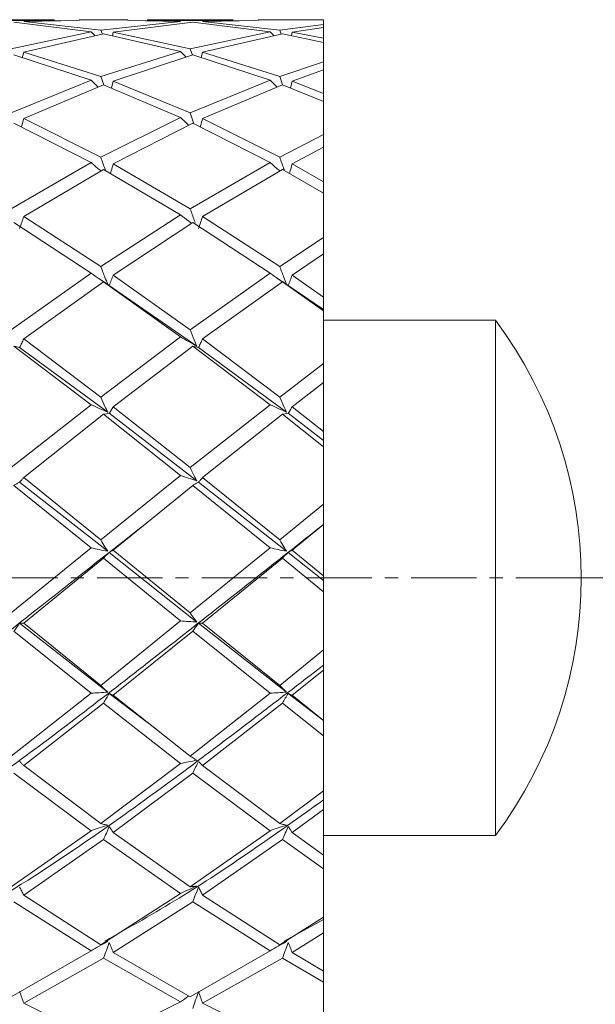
# Model space of a CAD drawing. Header units: millimetres. Extents: x 13381 to 13678, y 211 to 627.
# Tile 39 of 51: x 13506 to 13513, y 596 to 608. Entities that reach past the tile are written whole.
import ezdxf

# ---------------------------------------------------------------- set-up
doc = ezdxf.new("R2010")
doc.units = ezdxf.units.MM
doc.header["$LTSCALE"] = 0.3
doc.linetypes.add('CENTERX2', pattern=[20.32, 12.7, -2.54, 2.54, -2.54])
doc.layers.add('中心线', color=5, linetype='CENTERX2', lineweight=13)
doc.layers.add('标注', color=1, linetype='Continuous', lineweight=18)
doc.styles.get("Standard").update_dxf_attribs({"font": 'txt.shx', "width": 0.67, "oblique": 5, "bigfont": 'gbcbig.shx'})
doc.dimstyles.new('1', dxfattribs={"dimtxt": 2.5, "dimasz": 2, "dimexe": 0.8, "dimexo": 0, "dimgap": 1, "dimtad": 1, "dimdec": 1, "dimdsep": 46, "dimtxsty": 'Standard', "dimcen": 0, "dimclrd": 256, "dimclre": 256, "dimclrt": 256, "dimadec": 0, "dimazin": 0, "dimtfac": 1, "dimtdec": 1, "dimtmove": 0, "dimatfit": 3, "dimfxl": 0, "dimtzin": 0, "dimlwd": -1, "dimlwe": -1, "dimarcsym": 0})

# ---------------------------------------------------------------- blocks, each defined once
blk = doc.blocks.new('*D185')
at = {"layer": 'Defpoints', "color": 0}
for p in [(13512.523, 601.22), (13516.17, 601.22), (13488.023, 569.72)]:
    blk.add_point(p, dxfattribs=at)
at = {"layer": '标注'}
for p, q in [((13512.523, 601.22), (13516.97, 601.22)), ((13516.17, 571.72), (13516.17, 599.22)), ((13488.023, 569.72), (13516.97, 569.72))]:
    blk.add_line(p, q, dxfattribs=at)
for points in [[(13515.837, 599.22), (13516.504, 599.22), (13516.17, 601.22)], [(13515.837, 571.72), (13516.504, 571.72), (13516.17, 569.72)]]:
    blk.add_solid(points, dxfattribs=at)
at = {"layer": '标注', "insert": (13513.92, 585.47), "char_height": 2.5, "attachment_point": 5, "rotation": 90}
blk.add_mtext('31.5', dxfattribs=at)

msp = doc.modelspace()

# ---------------------------------------------------------------- linework, layer by layer
at = {"color": 7, "linetype": 'Continuous', "lineweight": 15}
for p, q in [((13506.387, 607.72), (13505.385, 607.72)), ((13506.64, 607.71), (13505.885, 607.707)), ((13505.917, 607.691), (13506.815, 607.58)), ((13506.03, 607.699), (13506.676, 607.711)), ((13506.928, 607.599), (13506.03, 607.699)), ((13507.243, 607.72), (13506.676, 607.72)), ((13507.856, 607.701), (13506.928, 607.599)), ((13507.073, 607.575), (13508, 607.691)), ((13507.243, 607.711), (13507.856, 607.701)), ((13507.969, 607.707), (13507.247, 607.711)), ((13508.47, 607.72), (13507.469, 607.72)), ((13508.723, 607.71), (13507.969, 607.707)), ((13508, 607.691), (13508.899, 607.58)), ((13508.113, 607.699), (13508.759, 607.711)), ((13509.012, 607.599), (13508.113, 607.699)), ((13509.326, 607.72), (13508.759, 607.72)), ((13509.523, 607.666), (13509.012, 607.599)), ((13509.326, 607.717), (13509.523, 607.718)), ((13509.523, 607.72), (13509.411, 607.718)), ((13509.523, 607.718), (13509.523, 607.72)), ((13509.523, 607.718), (13509.523, 607.666)), ((13509.523, 607.631), (13509.523, 607.666)), ((13506.815, 607.58), (13505.885, 607.381)), ((13506.03, 607.342), (13506.96, 607.555)), ((13506.815, 607.58), (13506.861, 607.532)), ((13506.946, 607.551), (13506.928, 607.599)), ((13506.96, 607.555), (13507.856, 607.35)), ((13507.073, 607.575), (13507.063, 607.531)), ((13507.969, 607.381), (13507.073, 607.575)), ((13508.899, 607.58), (13507.969, 607.381)), ((13508.113, 607.342), (13509.043, 607.555)), ((13508.899, 607.58), (13508.945, 607.532)), ((13509.029, 607.551), (13509.012, 607.599)), ((13509.043, 607.555), (13509.523, 607.455)), ((13509.156, 607.575), (13509.147, 607.533)), ((13509.156, 607.575), (13509.523, 607.631)), ((13509.523, 607.505), (13509.156, 607.575)), ((13509.523, 607.631), (13509.523, 607.505)), ((13509.523, 607.455), (13509.523, 607.505)), ((13509.523, 607.455), (13509.523, 607.229)), ((13505.917, 607.31), (13506.815, 607.016)), ((13506.03, 607.342), (13506.014, 607.278)), ((13506.928, 607.057), (13506.03, 607.342)), ((13507.856, 607.35), (13506.928, 607.057)), ((13507.073, 607.004), (13508, 607.31)), ((13507.856, 607.35), (13507.921, 607.284)), ((13507.994, 607.308), (13507.969, 607.381)), ((13508, 607.31), (13508.899, 607.016)), ((13508.113, 607.342), (13508.098, 607.278)), ((13509.012, 607.057), (13508.113, 607.342)), ((13509.523, 607.229), (13509.012, 607.057)), ((13509.523, 607.135), (13509.523, 607.229)), ((13509.156, 607.004), (13509.523, 607.135)), ((13509.523, 607.135), (13509.523, 606.861)), ((13506.815, 607.016), (13505.885, 606.634)), ((13506.03, 606.568), (13506.96, 606.962)), ((13506.815, 607.016), (13506.897, 606.935)), ((13506.962, 606.961), (13506.928, 607.057)), ((13506.96, 606.962), (13507.856, 606.582)), ((13507.073, 607.004), (13507.052, 606.922)), ((13507.969, 606.634), (13507.073, 607.004)), ((13508.899, 607.016), (13507.969, 606.634)), ((13508.113, 606.568), (13509.043, 606.962)), ((13508.899, 607.016), (13508.981, 606.935)), ((13509.045, 606.961), (13509.012, 607.057)), ((13509.043, 606.962), (13509.523, 606.767)), ((13509.156, 607.004), (13509.136, 606.924)), ((13509.523, 606.861), (13509.156, 607.004)), ((13509.523, 606.767), (13509.523, 606.861)), ((13509.523, 606.767), (13509.523, 606.383)), ((13508.012, 606.509), (13507.969, 606.634)), ((13505.917, 606.515), (13506.815, 606.057)), ((13506.928, 606.118), (13506.03, 606.568)), ((13507.856, 606.582), (13506.928, 606.118)), ((13507.073, 606.04), (13508, 606.515)), ((13508, 606.515), (13508.899, 606.057)), ((13509.012, 606.118), (13508.113, 606.568)), ((13509.523, 606.383), (13509.012, 606.118)), ((13509.523, 606.236), (13509.523, 606.383)), ((13509.156, 606.04), (13509.523, 606.236)), ((13509.523, 606.236), (13509.523, 605.833)), ((13506.815, 606.057), (13505.885, 605.518)), ((13508.899, 606.057), (13507.969, 605.518)), ((13506.03, 605.429), (13506.96, 605.977)), ((13506.96, 605.977), (13507.856, 605.449)), ((13507.969, 605.518), (13507.073, 606.04)), ((13508.113, 605.429), (13509.043, 605.977)), ((13509.043, 605.977), (13509.523, 605.701)), ((13509.523, 605.833), (13509.156, 606.04)), ((13509.523, 605.701), (13509.523, 605.833)), ((13509.523, 605.701), (13509.523, 605.184)), ((13505.917, 605.358), (13506.815, 604.768)), ((13506.928, 604.845), (13506.03, 605.429)), ((13507.856, 605.449), (13506.928, 604.845)), ((13507.073, 604.747), (13508, 605.358)), ((13508, 605.358), (13508.899, 604.768)), ((13509.012, 604.845), (13508.113, 605.429)), ((13509.523, 605.184), (13509.012, 604.845)), ((13509.523, 604.995), (13509.523, 605.184)), ((13509.156, 604.747), (13509.523, 604.995)), ((13509.523, 604.995), (13509.523, 604.491)), ((13506.815, 604.768), (13505.885, 604.11)), ((13506.03, 604.004), (13506.96, 604.669)), ((13507.008, 604.638), (13506.896, 604.71)), ((13506.96, 604.669), (13507.856, 604.027)), ((13507.969, 604.11), (13507.073, 604.747)), ((13508.899, 604.768), (13507.969, 604.11)), ((13508.113, 604.004), (13509.043, 604.669)), ((13509.092, 604.638), (13508.979, 604.71)), ((13509.043, 604.669), (13509.523, 604.33)), ((13509.523, 604.491), (13509.156, 604.747)), ((13508.048, 603.917), (13507.027, 604.626)), ((13509.523, 604.346), (13509.11, 604.626)), ((13509.523, 604.346), (13509.523, 604.491)), ((13509.523, 604.33), (13509.523, 604.346)), ((13509.523, 604.33), (13509.523, 603.716)), ((13511.523, 604.22), (13509.523, 604.22)), ((13511.523, 604.22), (13511.523, 598.22)), ((13506.928, 603.325), (13506.03, 604.004)), ((13507.856, 604.027), (13506.928, 603.325)), ((13509.012, 603.325), (13508.113, 604.004)), ((13505.917, 603.92), (13506.815, 603.237)), ((13507.008, 603.15), (13505.983, 603.904)), ((13507.073, 603.213), (13508, 603.92)), ((13508, 603.92), (13508.899, 603.237)), ((13509.092, 603.15), (13508.067, 603.904)), ((13509.523, 603.716), (13509.012, 603.325)), ((13509.523, 603.497), (13509.523, 603.716)), ((13509.156, 603.213), (13509.523, 603.497)), ((13509.523, 603.497), (13509.523, 602.926)), ((13506.815, 603.237), (13505.885, 602.504)), ((13507.969, 602.504), (13507.073, 603.213)), ((13508.899, 603.237), (13507.969, 602.504)), ((13509.523, 602.926), (13509.156, 603.213)), ((13506.03, 602.389), (13506.96, 603.125)), ((13506.96, 603.125), (13507.856, 602.414)), ((13508.048, 602.35), (13507.027, 603.137)), ((13508.113, 602.389), (13509.043, 603.125)), ((13509.043, 603.125), (13509.523, 602.747)), ((13509.523, 602.822), (13509.11, 603.137)), ((13509.523, 602.822), (13509.523, 602.926)), ((13509.523, 602.747), (13509.523, 602.822)), ((13509.523, 602.747), (13509.523, 602.078)), ((13506.928, 601.662), (13506.03, 602.389)), ((13507.856, 602.414), (13506.928, 601.662)), ((13509.012, 601.662), (13508.113, 602.389)), ((13505.917, 602.298), (13506.815, 601.57)), ((13507.008, 601.531), (13505.983, 602.336)), ((13507.073, 601.544), (13508, 602.298)), ((13508, 602.298), (13508.899, 601.57)), ((13509.092, 601.531), (13508.067, 602.336)), ((13509.523, 602.078), (13509.012, 601.662)), ((13509.523, 601.843), (13509.523, 602.078)), ((13509.156, 601.544), (13509.523, 601.843)), ((13509.523, 601.843), (13509.523, 601.244)), ((13506.815, 601.57), (13505.885, 600.812)), ((13508.048, 600.706), (13507.027, 601.516)), ((13507.969, 600.812), (13507.073, 601.544)), ((13508.899, 601.57), (13507.969, 600.812)), ((13509.523, 601.189), (13509.11, 601.516)), ((13509.523, 601.244), (13509.156, 601.544)), ((13506.03, 600.694), (13506.96, 601.452)), ((13506.96, 601.452), (13507.856, 600.719)), ((13508.113, 600.694), (13509.043, 601.452)), ((13509.043, 601.452), (13509.523, 601.059)), ((13509.523, 601.189), (13509.523, 601.244)), ((13509.523, 601.059), (13509.523, 601.189)), ((13509.523, 601.059), (13509.523, 600.381)), ((13507.008, 599.89), (13505.983, 600.692)), ((13506.928, 599.968), (13506.03, 600.694)), ((13507.856, 600.719), (13506.928, 599.968)), ((13509.092, 599.89), (13508.067, 600.692)), ((13509.012, 599.968), (13508.113, 600.694)), ((13505.917, 600.602), (13506.815, 599.878)), ((13507.073, 599.853), (13508, 600.602)), ((13508, 600.602), (13508.899, 599.878)), ((13509.523, 600.381), (13509.012, 599.968)), ((13509.523, 600.205), (13509.523, 600.381)), ((13509.523, 600.147), (13509.523, 600.205)), ((13509.156, 599.853), (13509.523, 600.147)), ((13509.523, 600.147), (13509.523, 599.561)), ((13506.815, 599.878), (13505.885, 599.146)), ((13507.569, 599.462), (13507.027, 599.876)), ((13507.969, 599.146), (13507.073, 599.853)), ((13508.899, 599.878), (13507.969, 599.146)), ((13509.523, 599.558), (13509.11, 599.876)), ((13509.523, 599.561), (13509.156, 599.853)), ((13506.03, 599.035), (13506.96, 599.763)), ((13506.96, 599.763), (13507.856, 599.059)), ((13508.113, 599.035), (13509.043, 599.763)), ((13509.043, 599.763), (13509.523, 599.383)), ((13509.523, 599.558), (13509.523, 599.561)), ((13509.523, 599.383), (13509.523, 599.558)), ((13509.523, 599.383), (13509.523, 598.741)), ((13507.856, 599.059), (13506.928, 598.36)), ((13505.917, 598.948), (13506.815, 598.277)), ((13506.928, 598.36), (13506.03, 599.035)), ((13507.073, 598.255), (13508, 598.948)), ((13508, 598.948), (13508.899, 598.277)), ((13509.012, 598.36), (13508.113, 599.035)), ((13509.523, 598.741), (13509.012, 598.36)), ((13509.523, 598.636), (13509.523, 598.741)), ((13509.523, 598.525), (13509.523, 598.636)), ((13509.156, 598.255), (13509.523, 598.525)), ((13509.523, 598.525), (13509.523, 597.991)), ((13506.815, 598.277), (13505.885, 597.623)), ((13507.969, 597.623), (13507.073, 598.255)), ((13508.899, 598.277), (13507.969, 597.623)), ((13509.523, 597.991), (13509.156, 598.255)), ((13506.03, 597.525), (13506.96, 598.173)), ((13506.96, 598.173), (13507.856, 597.546)), ((13508.113, 597.525), (13509.043, 598.173)), ((13509.043, 598.173), (13509.523, 597.832)), ((13509.523, 598.22), (13511.523, 598.22)), ((13509.523, 597.832), (13509.523, 597.991)), ((13509.523, 597.832), (13509.523, 597.27)), ((13505.917, 597.449), (13506.815, 596.878)), ((13506.928, 596.947), (13506.03, 597.525)), ((13507.856, 597.546), (13506.928, 596.947)), ((13507.073, 596.859), (13508, 597.449)), ((13508, 597.449), (13508.899, 596.878)), ((13509.012, 596.947), (13508.113, 597.525)), ((13509.523, 597.27), (13509.012, 596.947)), ((13509.523, 597.243), (13509.064, 596.989)), ((13509.523, 597.243), (13509.523, 597.27)), ((13509.523, 597.086), (13509.523, 597.243)), ((13509.156, 596.859), (13509.523, 597.086)), ((13509.523, 597.086), (13509.523, 596.641)), ((13506.815, 596.878), (13505.885, 596.344)), ((13508.899, 596.878), (13507.969, 596.344)), ((13506.03, 596.267), (13506.96, 596.791)), ((13506.96, 596.791), (13507.856, 596.284)), ((13507.969, 596.344), (13507.073, 596.859)), ((13508.113, 596.267), (13509.043, 596.791)), ((13508.791, 596.813), (13508.791, 596.813)), ((13509.043, 596.791), (13509.523, 596.512)), ((13509.523, 596.641), (13509.156, 596.859)), ((13509.523, 596.512), (13509.523, 596.641)), ((13509.523, 596.512), (13509.523, 596.069)), ((13506.928, 595.825), (13506.03, 596.267)), ((13507.856, 596.284), (13506.928, 595.825)), ((13509.012, 595.825), (13508.113, 596.267))]:
    msp.add_line(p, q, dxfattribs=at)
msp.add_arc((13507.523, 601.22), 5, 323.1301, 36.8699, dxfattribs=at)
for points, knots in [([(13506.03, 606.568), (13506.022, 606.539), (13506.014, 606.507), (13506.005, 606.475), (13506.003, 606.47)], [0, 0, 0, 0, 0.873297, 1, 1, 1, 1]), ([(13507.856, 606.582), (13507.887, 606.552), (13507.919, 606.522), (13507.953, 606.492), (13507.954, 606.491)], [0, 0, 0, 0, 0.973213, 1, 1, 1, 1]), ([(13508.113, 606.568), (13508.106, 606.539), (13508.097, 606.507), (13508.088, 606.474), (13508.087, 606.47)], [0, 0, 0, 0, 0.872932, 1, 1, 1, 1]), ([(13506.815, 606.057), (13506.847, 606.029), (13506.884, 605.996), (13506.923, 605.964), (13506.929, 605.959)], [0, 0, 0, 0, 0.841228, 1, 1, 1, 1]), ([(13506.98, 605.972), (13506.979, 605.975), (13506.961, 606.023), (13506.944, 606.072), (13506.928, 606.118)], [0, 0, 0, 0, 0.054096, 1, 1, 1, 1]), ([(13508.899, 606.057), (13508.93, 606.029), (13508.968, 605.996), (13509.007, 605.964), (13509.013, 605.959)], [0, 0, 0, 0, 0.841301, 1, 1, 1, 1]), ([(13509.063, 605.972), (13509.062, 605.975), (13509.045, 606.023), (13509.028, 606.072), (13509.012, 606.118)], [0, 0, 0, 0, 0.054169, 1, 1, 1, 1]), ([(13507.073, 606.04), (13507.066, 606.014), (13507.055, 605.977), (13507.044, 605.94), (13507.041, 605.93)], [0, 0, 0, 0, 0.70819, 1, 1, 1, 1]), ([(13509.156, 606.04), (13509.149, 606.014), (13509.138, 605.977), (13509.127, 605.941), (13509.124, 605.931)], [0, 0, 0, 0, 0.715052, 1, 1, 1, 1]), ([(13508.026, 605.359), (13508.023, 605.368), (13508.003, 605.421), (13507.984, 605.474), (13507.969, 605.518)], [0, 0, 0, 0, 0.158986, 1, 1, 1, 1]), ([(13506.03, 605.429), (13506.022, 605.406), (13506.007, 605.359), (13505.991, 605.313), (13505.983, 605.29)], [0, 0, 0, 0, 0.499986, 1, 1, 1, 1]), ([(13507.856, 605.449), (13507.887, 605.424), (13507.93, 605.39), (13507.974, 605.357), (13507.985, 605.348)], [0, 0, 0, 0, 0.7410618, 1, 1, 1, 1]), ([(13508.113, 605.429), (13508.105, 605.406), (13508.09, 605.359), (13508.075, 605.313), (13508.067, 605.29)], [0, 0, 0, 0, 0.499981, 1, 1, 1, 1]), ([(13507.008, 604.638), (13506.998, 604.665), (13506.97, 604.734), (13506.944, 604.803), (13506.928, 604.845)], [0, 0, 0, 0, 0.386048, 1, 1, 1, 1]), ([(13509.092, 604.638), (13509.081, 604.665), (13509.054, 604.734), (13509.028, 604.803), (13509.012, 604.845)], [0, 0, 0, 0, 0.386092, 1, 1, 1, 1]), ([(13506.815, 604.768), (13506.847, 604.746), (13506.91, 604.702), (13506.976, 604.66), (13507.008, 604.638)], [0, 0, 0, 0, 0.49991, 1, 1, 1, 1]), ([(13507.027, 604.626), (13507.015, 604.633), (13506.992, 604.647), (13506.971, 604.661), (13506.96, 604.669)], [0, 0, 0, 0, 0.499964, 1, 1, 1, 1]), ([(13507.073, 604.747), (13507.066, 604.726), (13507.05, 604.686), (13507.035, 604.646), (13507.027, 604.626)], [0, 0, 0, 0, 0.4999885, 1, 1, 1, 1]), ([(13508.899, 604.768), (13508.93, 604.746), (13508.994, 604.702), (13509.059, 604.66), (13509.092, 604.638)], [0, 0, 0, 0, 0.499903, 1, 1, 1, 1]), ([(13509.11, 604.626), (13509.099, 604.633), (13509.076, 604.647), (13509.054, 604.661), (13509.043, 604.669)], [0, 0, 0, 0, 0.4999627, 1, 1, 1, 1]), ([(13509.156, 604.747), (13509.149, 604.726), (13509.134, 604.686), (13509.118, 604.646), (13509.11, 604.626)], [0, 0, 0, 0, 0.499985, 1, 1, 1, 1]), ([(13508.048, 603.917), (13508.038, 603.942), (13508.01, 604.006), (13507.984, 604.07), (13507.969, 604.11)], [0, 0, 0, 0, 0.386109, 1, 1, 1, 1]), ([(13506.03, 604.004), (13506.022, 603.987), (13506.007, 603.954), (13505.991, 603.921), (13505.983, 603.904)], [0, 0, 0, 0, 0.499986, 1, 1, 1, 1]), ([(13507.856, 604.027), (13507.887, 604.008), (13507.95, 603.972), (13508.016, 603.935), (13508.048, 603.917)], [0, 0, 0, 0, 0.499884, 1, 1, 1, 1]), ([(13508.113, 604.004), (13508.105, 603.987), (13508.09, 603.954), (13508.075, 603.921), (13508.067, 603.904)], [0, 0, 0, 0, 0.499982, 1, 1, 1, 1]), ([(13505.983, 603.904), (13505.972, 603.907), (13505.949, 603.912), (13505.928, 603.917), (13505.917, 603.92)], [0, 0, 0, 0, 0.499967, 1, 1, 1, 1]), ([(13508.067, 603.904), (13508.055, 603.907), (13508.032, 603.912), (13508.011, 603.917), (13508, 603.92)], [0, 0, 0, 0, 0.499973, 1, 1, 1, 1]), ([(13507.008, 603.15), (13506.998, 603.173), (13506.97, 603.231), (13506.944, 603.289), (13506.928, 603.325)], [0, 0, 0, 0, 0.386051, 1, 1, 1, 1]), ([(13509.092, 603.15), (13509.081, 603.173), (13509.054, 603.231), (13509.028, 603.289), (13509.012, 603.325)], [0, 0, 0, 0, 0.386091, 1, 1, 1, 1]), ([(13506.815, 603.237), (13506.847, 603.223), (13506.91, 603.194), (13506.976, 603.165), (13507.008, 603.15)], [0, 0, 0, 0, 0.499912, 1, 1, 1, 1]), ([(13507.073, 603.213), (13507.066, 603.2), (13507.05, 603.175), (13507.035, 603.149), (13507.027, 603.137)], [0, 0, 0, 0, 0.49999, 1, 1, 1, 1]), ([(13508.899, 603.237), (13508.93, 603.223), (13508.994, 603.194), (13509.059, 603.165), (13509.092, 603.15)], [0, 0, 0, 0, 0.499903, 1, 1, 1, 1]), ([(13509.156, 603.213), (13509.149, 603.2), (13509.134, 603.175), (13509.118, 603.149), (13509.11, 603.137)], [0, 0, 0, 0, 0.499986, 1, 1, 1, 1]), ([(13507.027, 603.137), (13507.015, 603.135), (13506.992, 603.131), (13506.971, 603.127), (13506.96, 603.125)], [0, 0, 0, 0, 0.499965, 1, 1, 1, 1]), ([(13509.11, 603.137), (13509.099, 603.135), (13509.076, 603.131), (13509.054, 603.127), (13509.043, 603.125)], [0, 0, 0, 0, 0.499972, 1, 1, 1, 1]), ([(13508.048, 602.35), (13508.038, 602.37), (13508.01, 602.421), (13507.984, 602.473), (13507.969, 602.504)], [0, 0, 0, 0, 0.3861061, 1, 1, 1, 1]), ([(13506.03, 602.389), (13506.022, 602.38), (13506.007, 602.362), (13505.991, 602.345), (13505.983, 602.336)], [0, 0, 0, 0, 0.499988, 1, 1, 1, 1]), ([(13507.856, 602.414), (13507.887, 602.403), (13507.95, 602.382), (13508.016, 602.361), (13508.048, 602.35)], [0, 0, 0, 0, 0.499887, 1, 1, 1, 1]), ([(13508.113, 602.389), (13508.105, 602.38), (13508.09, 602.362), (13508.075, 602.345), (13508.067, 602.336)], [0, 0, 0, 0, 0.4999832, 1, 1, 1, 1]), ([(13505.983, 602.336), (13505.972, 602.33), (13505.949, 602.317), (13505.928, 602.304), (13505.917, 602.298)], [0, 0, 0, 0, 0.499962, 1, 1, 1, 1]), ([(13508.067, 602.336), (13508.055, 602.33), (13508.032, 602.317), (13508.011, 602.304), (13508, 602.298)], [0, 0, 0, 0, 0.499969, 1, 1, 1, 1]), ([(13507.44, 601.842), (13507.013, 601.507), (13506.026, 600.73), (13504.479, 599.514), (13502.799, 598.288), (13501.551, 597.429), (13500.864, 597.058), (13500.736, 596.989)], [0, 0, 0, 0, 0.19093, 0.441617, 0.692268, 0.94292, 1, 1, 1, 1]), ([(13509.523, 601.843), (13508.962, 601.401), (13507.841, 600.516), (13506.16, 599.207), (13504.479, 598.013), (13503.34, 597.24), (13502.76, 596.94), (13502.741, 596.93)], [0, 0, 0, 0, 0.247987, 0.495865, 0.743669, 0.991438, 1, 1, 1, 1]), ([(13507.008, 601.531), (13506.998, 601.548), (13506.97, 601.591), (13506.944, 601.635), (13506.928, 601.662)], [0, 0, 0, 0, 0.386048, 1, 1, 1, 1]), ([(13509.092, 601.531), (13509.081, 601.548), (13509.054, 601.591), (13509.028, 601.635), (13509.012, 601.662)], [0, 0, 0, 0, 0.386094, 1, 1, 1, 1]), ([(13506.815, 601.57), (13506.847, 601.563), (13506.91, 601.55), (13506.976, 601.537), (13507.008, 601.531)], [0, 0, 0, 0, 0.499909, 1, 1, 1, 1]), ([(13507.027, 601.516), (13507.015, 601.506), (13506.992, 601.484), (13506.971, 601.462), (13506.96, 601.452)], [0, 0, 0, 0, 0.499962, 1, 1, 1, 1]), ([(13507.073, 601.544), (13507.066, 601.539), (13507.05, 601.53), (13507.035, 601.521), (13507.027, 601.516)], [0, 0, 0, 0, 0.499987, 1, 1, 1, 1]), ([(13508.899, 601.57), (13508.93, 601.563), (13508.994, 601.55), (13509.059, 601.537), (13509.092, 601.531)], [0, 0, 0, 0, 0.499905, 1, 1, 1, 1]), ([(13509.11, 601.516), (13509.099, 601.506), (13509.076, 601.484), (13509.054, 601.462), (13509.043, 601.452)], [0, 0, 0, 0, 0.49997, 1, 1, 1, 1]), ([(13509.156, 601.544), (13509.149, 601.539), (13509.134, 601.53), (13509.118, 601.521), (13509.11, 601.516)], [0, 0, 0, 0, 0.499983, 1, 1, 1, 1]), ([(13508.048, 600.706), (13508.038, 600.72), (13508.01, 600.755), (13507.984, 600.79), (13507.969, 600.812)], [0, 0, 0, 0, 0.386107, 1, 1, 1, 1]), ([(13505.983, 600.692), (13505.972, 600.677), (13505.949, 600.647), (13505.928, 600.617), (13505.917, 600.602)], [0, 0, 0, 0, 0.4999667, 1, 1, 1, 1]), ([(13506.03, 600.694), (13506.022, 600.693), (13506.007, 600.693), (13505.991, 600.692), (13505.983, 600.692)], [0, 0, 0, 0, 0.499988, 1, 1, 1, 1]), ([(13507.856, 600.719), (13507.887, 600.717), (13507.95, 600.713), (13508.016, 600.708), (13508.048, 600.706)], [0, 0, 0, 0, 0.499888, 1, 1, 1, 1]), ([(13508.067, 600.692), (13508.055, 600.677), (13508.032, 600.647), (13508.011, 600.617), (13508, 600.602)], [0, 0, 0, 0, 0.499973, 1, 1, 1, 1]), ([(13508.113, 600.694), (13508.105, 600.693), (13508.09, 600.693), (13508.075, 600.692), (13508.067, 600.692)], [0, 0, 0, 0, 0.499984, 1, 1, 1, 1]), ([(13509.523, 600.205), (13508.962, 599.774), (13507.841, 598.913), (13506.3, 597.813), (13505.319, 597.235), (13504.898, 596.987)], [0, 0, 0, 0, 0.363695, 0.727231, 1, 1, 1, 1]), ([(13507.008, 599.89), (13506.998, 599.9), (13506.97, 599.926), (13506.944, 599.952), (13506.928, 599.968)], [0, 0, 0, 0, 0.386047, 1, 1, 1, 1]), ([(13509.092, 599.89), (13509.081, 599.9), (13509.054, 599.926), (13509.028, 599.952), (13509.012, 599.968)], [0, 0, 0, 0, 0.386094, 1, 1, 1, 1]), ([(13506.815, 599.878), (13506.847, 599.88), (13506.91, 599.884), (13506.976, 599.888), (13507.008, 599.89)], [0, 0, 0, 0, 0.499909, 1, 1, 1, 1]), ([(13507.027, 599.876), (13507.015, 599.857), (13506.992, 599.819), (13506.971, 599.781), (13506.96, 599.763)], [0, 0, 0, 0, 0.499967, 1, 1, 1, 1]), ([(13507.073, 599.853), (13507.066, 599.857), (13507.05, 599.864), (13507.035, 599.872), (13507.027, 599.876)], [0, 0, 0, 0, 0.499991, 1, 1, 1, 1]), ([(13508.899, 599.878), (13508.93, 599.88), (13508.994, 599.884), (13509.059, 599.888), (13509.092, 599.89)], [0, 0, 0, 0, 0.499906, 1, 1, 1, 1]), ([(13509.11, 599.876), (13509.099, 599.857), (13509.076, 599.819), (13509.054, 599.781), (13509.043, 599.763)], [0, 0, 0, 0, 0.499966, 1, 1, 1, 1]), ([(13509.156, 599.853), (13509.149, 599.857), (13509.134, 599.864), (13509.118, 599.872), (13509.11, 599.876)], [0, 0, 0, 0, 0.499987, 1, 1, 1, 1]), ([(13506.03, 599.035), (13506.022, 599.043), (13506.007, 599.059), (13505.991, 599.075), (13505.983, 599.083)], [0, 0, 0, 0, 0.499992, 1, 1, 1, 1]), ([(13507.856, 599.059), (13507.887, 599.066), (13507.95, 599.079), (13508.016, 599.091), (13508.048, 599.097)], [0, 0, 0, 0, 0.499888, 1, 1, 1, 1]), ([(13508.048, 599.097), (13508.038, 599.103), (13508.01, 599.12), (13507.984, 599.136), (13507.969, 599.146)], [0, 0, 0, 0, 0.3861067, 1, 1, 1, 1]), ([(13508.067, 599.083), (13508.055, 599.061), (13508.032, 599.016), (13508.011, 598.971), (13508, 598.948)], [0, 0, 0, 0, 0.499973, 1, 1, 1, 1]), ([(13508.113, 599.035), (13508.105, 599.043), (13508.09, 599.059), (13508.075, 599.075), (13508.067, 599.083)], [0, 0, 0, 0, 0.499987, 1, 1, 1, 1]), ([(13509.523, 598.636), (13508.962, 598.236), (13508.114, 597.632), (13507.265, 597.154), (13506.977, 596.991)], [0, 0, 0, 0, 0.660788, 1, 1, 1, 1]), ([(13507.008, 598.34), (13506.998, 598.343), (13506.97, 598.349), (13506.944, 598.356), (13506.928, 598.36)], [0, 0, 0, 0, 0.386049, 1, 1, 1, 1]), ([(13509.092, 598.34), (13509.081, 598.343), (13509.054, 598.349), (13509.028, 598.356), (13509.012, 598.36)], [0, 0, 0, 0, 0.3860947, 1, 1, 1, 1]), ([(13506.815, 598.277), (13506.847, 598.288), (13506.91, 598.309), (13506.976, 598.33), (13507.008, 598.34)], [0, 0, 0, 0, 0.49991, 1, 1, 1, 1]), ([(13507.027, 598.327), (13507.015, 598.301), (13506.992, 598.25), (13506.971, 598.198), (13506.96, 598.173)], [0, 0, 0, 0, 0.4999646, 1, 1, 1, 1]), ([(13507.073, 598.255), (13507.066, 598.267), (13507.05, 598.291), (13507.035, 598.315), (13507.027, 598.327)], [0, 0, 0, 0, 0.499992, 1, 1, 1, 1]), ([(13508.899, 598.277), (13508.93, 598.288), (13508.994, 598.309), (13509.059, 598.33), (13509.092, 598.34)], [0, 0, 0, 0, 0.499902, 1, 1, 1, 1]), ([(13509.11, 598.327), (13509.099, 598.301), (13509.076, 598.25), (13509.054, 598.198), (13509.043, 598.173)], [0, 0, 0, 0, 0.499967, 1, 1, 1, 1]), ([(13509.156, 598.255), (13509.149, 598.267), (13509.134, 598.291), (13509.118, 598.315), (13509.11, 598.327)], [0, 0, 0, 0, 0.499988, 1, 1, 1, 1]), ([(13506.03, 597.525), (13506.022, 597.541), (13506.007, 597.573), (13505.991, 597.605), (13505.983, 597.621)], [0, 0, 0, 0, 0.4999924, 1, 1, 1, 1]), ([(13507.856, 597.546), (13507.887, 597.561), (13507.95, 597.59), (13508.016, 597.618), (13508.048, 597.632)], [0, 0, 0, 0, 0.499887, 1, 1, 1, 1]), ([(13508.048, 597.632), (13508.038, 597.631), (13508.01, 597.628), (13507.984, 597.625), (13507.969, 597.623)], [0, 0, 0, 0, 0.386108, 1, 1, 1, 1]), ([(13508.067, 597.621), (13508.055, 597.592), (13508.032, 597.535), (13508.011, 597.478), (13508, 597.449)], [0, 0, 0, 0, 0.499973, 1, 1, 1, 1]), ([(13508.113, 597.525), (13508.105, 597.541), (13508.09, 597.573), (13508.075, 597.605), (13508.067, 597.621)], [0, 0, 0, 0, 0.499988, 1, 1, 1, 1]), ([(13506.815, 596.878), (13506.847, 596.896), (13506.91, 596.933), (13506.976, 596.968), (13507.008, 596.986)], [0, 0, 0, 0, 0.499908, 1, 1, 1, 1]), ([(13507.008, 596.986), (13506.998, 596.981), (13506.97, 596.968), (13506.944, 596.955), (13506.928, 596.947)], [0, 0, 0, 0, 0.386049, 1, 1, 1, 1]), ([(13508.899, 596.878), (13508.93, 596.896), (13508.994, 596.933), (13509.059, 596.968), (13509.092, 596.986)], [0, 0, 0, 0, 0.499902, 1, 1, 1, 1]), ([(13509.092, 596.986), (13509.081, 596.981), (13509.054, 596.968), (13509.028, 596.955), (13509.012, 596.947)], [0, 0, 0, 0, 0.386095, 1, 1, 1, 1]), ([(13507.027, 596.976), (13507.015, 596.945), (13506.992, 596.883), (13506.971, 596.821), (13506.96, 596.791)], [0, 0, 0, 0, 0.499966, 1, 1, 1, 1]), ([(13507.073, 596.859), (13507.066, 596.878), (13507.05, 596.917), (13507.035, 596.956), (13507.027, 596.976)], [0, 0, 0, 0, 0.499989, 1, 1, 1, 1]), ([(13509.11, 596.976), (13509.099, 596.945), (13509.076, 596.883), (13509.054, 596.821), (13509.043, 596.791)], [0, 0, 0, 0, 0.4999685, 1, 1, 1, 1]), ([(13509.156, 596.859), (13509.149, 596.878), (13509.134, 596.917), (13509.118, 596.956), (13509.11, 596.976)], [0, 0, 0, 0, 0.499985, 1, 1, 1, 1]), ([(13506.03, 596.267), (13506.022, 596.29), (13506.007, 596.335), (13505.991, 596.38), (13505.983, 596.403)], [0, 0, 0, 0, 0.499987, 1, 1, 1, 1]), ([(13507.856, 596.284), (13507.887, 596.306), (13507.92, 596.329), (13507.954, 596.351), (13507.955, 596.352)], [0, 0, 0, 0, 0.956279, 1, 1, 1, 1]), ([(13508.067, 596.403), (13508.055, 596.371), (13508.032, 596.306), (13508.011, 596.24), (13508, 596.208)], [0, 0, 0, 0, 0.499973, 1, 1, 1, 1]), ([(13508.113, 596.267), (13508.105, 596.29), (13508.09, 596.335), (13508.075, 596.38), (13508.067, 596.403)], [0, 0, 0, 0, 0.499983, 1, 1, 1, 1])]:
    msp.add_open_spline(points, degree=3, knots=knots, dxfattribs=at)
at = {"layer": '中心线', "ltscale": 0.2}
msp.add_line((13512.523, 601.22), (13487.023, 601.22), dxfattribs=at)

# ---------------------------------------------------------------- dimensions: what is measured, and where the dimension line sits
at = {"layer": '标注'}
dim = msp.add_linear_dim(base=(13516.17, 601.22), p1=(13488.023, 569.72), p2=(13512.523, 601.22), angle=270, dimstyle='1', dxfattribs=at)
dim.commit()
dim.dimension.update_dxf_attribs({"geometry": '*D185', "text_midpoint": (13513.92, 585.47)})

doc.saveas('drawing.dxf')
